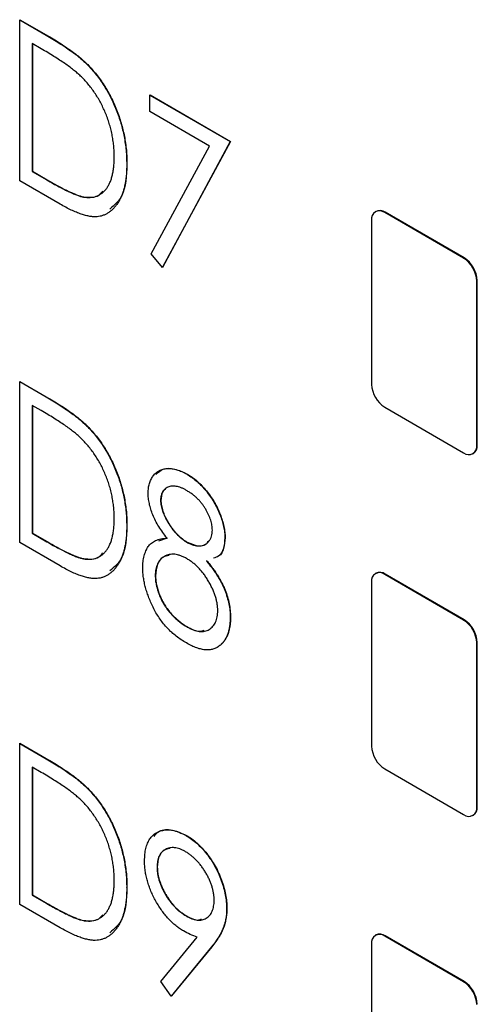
# Model space of a CAD drawing. Header units: millimetres. Extents: x 0 to 420, y 0 to 297.
# Tile 58 of 106: x 316.11 to 319.19, y 215.18 to 221.79. Entities that reach past the tile are written whole.
import ezdxf

# ---------------------------------------------------------------- set-up
doc = ezdxf.new("R2010")
doc.units = ezdxf.units.MM

msp = doc.modelspace()

# ---------------------------------------------------------------- linework, layer by layer
at = {"color": 7, "linetype": 'Continuous', "lineweight": 25}
for p, q in [((316.1128, 221.7865), (316.1145, 221.7875)), ((316.1128, 220.7063), (316.1128, 221.7865)), ((316.1128, 221.7865), (316.2898, 221.6842)), ((316.1145, 221.7875), (316.2916, 221.6853)), ((316.2898, 221.6842), (316.2916, 221.6853)), ((316.2572, 221.5923), (316.1967, 221.6272)), ((316.1967, 221.6272), (316.1967, 220.7686)), ((316.1985, 221.6262), (316.1985, 220.7696)), ((316.5681, 221.4847), (316.5699, 221.4857)), ((316.9882, 221.2811), (316.99, 221.2821)), ((316.9882, 221.2811), (317.5279, 220.9695)), ((316.9882, 221.1703), (316.9882, 221.2811)), ((316.99, 221.2821), (317.5297, 220.9705)), ((317.3881, 220.9394), (316.9882, 221.1703)), ((316.9976, 220.2151), (317.3881, 220.9394)), ((317.5279, 220.9695), (317.0722, 220.1247)), ((317.5297, 220.9705), (317.0739, 220.1257)), ((317.5279, 220.9695), (317.5297, 220.9705)), ((316.8323, 220.8173), (316.8341, 220.8184)), ((316.1967, 220.7686), (316.1985, 220.7696)), ((316.1967, 220.7686), (316.2955, 220.7116)), ((316.1985, 220.7696), (316.2972, 220.7126)), ((316.3845, 220.5494), (316.1128, 220.7063)), ((316.2955, 220.7116), (316.2972, 220.7126)), ((316.5415, 220.597), (316.5433, 220.598)), ((318.5073, 220.5004), (318.5038, 220.4984)), ((318.5663, 220.4922), (318.5698, 220.4942)), ((319.0966, 220.186), (318.5663, 220.4922)), ((319.1002, 220.1881), (318.5698, 220.4942)), ((318.4779, 220.4412), (318.4779, 219.3388)), ((317.0722, 220.1247), (316.9976, 220.2151)), ((319.0966, 220.186), (319.1002, 220.1881)), ((317.0722, 220.1247), (317.0739, 220.1257)), ((319.185, 220.033), (319.1886, 220.035)), ((319.185, 218.9306), (319.185, 220.033)), ((319.1886, 218.9327), (319.1886, 220.035)), ((316.1128, 219.3573), (316.1145, 219.3583)), ((316.1128, 218.277), (316.1128, 219.3573)), ((316.1128, 219.3573), (316.2898, 219.255)), ((316.1145, 219.3583), (316.2916, 219.2561)), ((316.2898, 219.255), (316.2916, 219.2561)), ((316.2572, 219.1631), (316.1967, 219.198)), ((316.1967, 219.198), (316.1967, 218.3394)), ((316.1985, 219.197), (316.1985, 218.3404)), ((318.5663, 219.1857), (319.0966, 218.8796)), ((316.5681, 219.0554), (316.5699, 219.0565)), ((319.185, 218.9306), (319.1886, 218.9327)), ((319.1591, 218.8734), (319.1627, 218.8754)), ((317.2382, 218.7352), (317.24, 218.7363)), ((317.0602, 218.5593), (317.062, 218.5603)), ((316.8323, 218.3881), (316.8341, 218.3891)), ((316.1967, 218.3394), (316.1985, 218.3404)), ((316.1967, 218.3394), (316.2955, 218.2824)), ((316.1985, 218.3404), (316.2972, 218.2834)), ((317.0481, 218.2881), (317.1056, 218.3077)), ((317.4919, 218.3086), (317.4937, 218.3096)), ((316.3845, 218.1202), (316.1128, 218.277)), ((316.2955, 218.2824), (316.2972, 218.2834)), ((317.2369, 218.279), (317.2387, 218.28)), ((316.5415, 218.1678), (316.5433, 218.1688)), ((317.0242, 218.0534), (317.026, 218.0544)), ((318.5073, 218.0712), (318.5038, 218.0692)), ((318.5663, 218.063), (318.5698, 218.065)), ((319.0966, 217.7568), (318.5663, 218.063)), ((319.1002, 217.7589), (318.5698, 218.065)), ((318.4779, 218.012), (318.4779, 216.9096)), ((317.5279, 217.7747), (317.5297, 217.7757)), ((317.2337, 217.713), (317.2355, 217.714)), ((319.0966, 217.7568), (319.1002, 217.7589)), ((317.4625, 217.5887), (317.4643, 217.5898)), ((319.185, 217.6037), (319.1886, 217.6058)), ((319.185, 216.5014), (319.185, 217.6037)), ((319.1886, 216.5035), (319.1886, 217.6058)), ((316.1128, 216.9281), (316.1145, 216.9291)), ((316.1128, 215.8478), (316.1128, 216.9281)), ((316.1128, 216.9281), (316.2898, 216.8258)), ((316.1145, 216.9291), (316.2916, 216.8268)), ((316.2898, 216.8258), (316.2916, 216.8268)), ((316.2572, 216.7339), (316.1967, 216.7688)), ((316.1967, 216.7688), (316.1967, 215.9102)), ((316.1985, 216.7678), (316.1985, 215.9112)), ((318.5663, 216.7565), (319.0966, 216.4504)), ((316.5681, 216.6262), (316.5699, 216.6273)), ((319.1591, 216.4442), (319.1627, 216.4462)), ((319.185, 216.5014), (319.1886, 216.5035)), ((317.2316, 216.3098), (317.2334, 216.3108)), ((317.0362, 216.0972), (317.038, 216.0982)), ((316.8323, 215.9589), (316.8341, 215.9599)), ((316.3845, 215.691), (316.1128, 215.8478)), ((316.1967, 215.9102), (316.1985, 215.9112)), ((316.1967, 215.9102), (316.2955, 215.8532)), ((316.1985, 215.9112), (316.2972, 215.8542)), ((316.2955, 215.8532), (316.2972, 215.8542)), ((317.5039, 215.8207), (317.5057, 215.8217)), ((316.5415, 215.7386), (316.5433, 215.7396)), ((317.2318, 215.7696), (317.2336, 215.7706)), ((317.0617, 215.3288), (317.3059, 215.6269)), ((318.4779, 215.5827), (318.4779, 214.4804)), ((318.5073, 215.642), (318.5038, 215.64)), ((318.5663, 215.6338), (318.5698, 215.6358)), ((319.0966, 215.3276), (318.5663, 215.6338)), ((319.1002, 215.3297), (318.5698, 215.6358)), ((317.4025, 215.562), (317.1321, 215.2317)), ((317.4043, 215.563), (317.1339, 215.2327)), ((317.4025, 215.562), (317.4043, 215.563)), ((317.1321, 215.2317), (317.0617, 215.3288)), ((319.0966, 215.3276), (319.1002, 215.3297)), ((317.1321, 215.2317), (317.1339, 215.2327))]:
    msp.add_line(p, q, dxfattribs=at)
for centre, radius, start, end in [((318.5318, 220.4499), 0.0546, 50.79671, 189.21404), ((318.5332, 220.4431), 0.0629, 54.38242, 114.30712), ((318.9931, 220.0242), 0.1921, 2.60548, 57.39452), ((318.9967, 220.0263), 0.1921, 2.60548, 57.39452), ((318.6698, 219.3476), 0.1921, 182.60548, 237.39452), ((319.1311, 218.9219), 0.0546, 230.79671, 9.21404), ((319.1273, 218.9259), 0.0616, 305.01333, 6.29885), ((318.5318, 218.0207), 0.0546, 50.79671, 189.21404), ((318.5332, 218.0139), 0.0629, 54.38242, 114.30712), ((318.9931, 217.595), 0.1921, 2.60548, 57.39452), ((318.9967, 217.5971), 0.1921, 2.60548, 57.39452), ((318.6698, 216.9184), 0.1921, 182.60548, 237.39452), ((319.1311, 216.4927), 0.0546, 230.79671, 9.21404), ((319.1273, 216.4967), 0.0616, 305.01333, 6.29885), ((318.5318, 215.5915), 0.0546, 50.79671, 189.21404), ((318.5332, 215.5847), 0.0629, 54.38242, 114.30712), ((318.9931, 215.1658), 0.1921, 2.60548, 57.39452), ((318.9967, 215.1678), 0.1921, 2.60548, 57.39452)]:
    msp.add_arc(centre, radius, start, end, dxfattribs=at)
for points, knots in [([(316.2898, 221.6842), (316.3053, 221.6752), (316.335, 221.6578), (316.378, 221.6313), (316.4178, 221.6054), (316.4542, 221.58), (316.4875, 221.5555), (316.5174, 221.5316), (316.544, 221.5084), (316.5604, 221.4923), (316.5681, 221.4847)], [0, 0, 0, 0, 0.164344, 0.316794, 0.458147, 0.588563, 0.707492, 0.815269, 0.912897, 1, 1, 1, 1]), ([(316.2916, 221.6853), (316.307, 221.6762), (316.3368, 221.6588), (316.3798, 221.6323), (316.4195, 221.6064), (316.456, 221.581), (316.4892, 221.5566), (316.5192, 221.5326), (316.5458, 221.5094), (316.5622, 221.4933), (316.5699, 221.4857)], [0, 0, 0, 0, 0.164344, 0.316794, 0.458147, 0.588563, 0.707492, 0.815269, 0.912897, 1, 1, 1, 1]), ([(316.5216, 221.4093), (316.5144, 221.416), (316.4991, 221.4302), (316.474, 221.4504), (316.4458, 221.4719), (316.4144, 221.4943), (316.3797, 221.5175), (316.3418, 221.5417), (316.3006, 221.5671), (316.272, 221.5837), (316.2572, 221.5923)], [0, 0, 0, 0, 0.084774, 0.180312, 0.28709, 0.406015, 0.536482, 0.678682, 0.833402, 1, 1, 1, 1]), ([(316.5681, 221.4847), (316.5782, 221.474), (316.5983, 221.453), (316.6269, 221.4188), (316.6537, 221.383), (316.6793, 221.3459), (316.7024, 221.3069), (316.7244, 221.2667), (316.7443, 221.2248), (316.7627, 221.1815), (316.7791, 221.1373), (316.7935, 221.0925), (316.8054, 221.0475), (316.8155, 221.0019), (316.8227, 220.9562), (316.8285, 220.9099), (316.8316, 220.8634), (316.8321, 220.8328), (316.8323, 220.8173)], [0, 0, 0, 0, 0.059398, 0.117804, 0.175649, 0.233437, 0.291249, 0.349576, 0.409329, 0.470372, 0.532591, 0.595119, 0.658625, 0.723231, 0.789405, 0.857649, 0.927742, 1, 1, 1, 1]), ([(316.5699, 221.4857), (316.58, 221.475), (316.6001, 221.454), (316.6287, 221.4198), (316.6555, 221.384), (316.681, 221.347), (316.7041, 221.3079), (316.7262, 221.2677), (316.7461, 221.2258), (316.7645, 221.1825), (316.7809, 221.1383), (316.7952, 221.0935), (316.8071, 221.0485), (316.8172, 221.003), (316.8245, 220.9572), (316.8303, 220.9109), (316.8334, 220.8644), (316.8339, 220.8339), (316.8341, 220.8184)], [0, 0, 0, 0, 0.059398, 0.117804, 0.175649, 0.233437, 0.291249, 0.349576, 0.409329, 0.470372, 0.532591, 0.595119, 0.658625, 0.723231, 0.789405, 0.857649, 0.927742, 1, 1, 1, 1]), ([(316.7484, 220.866), (316.7482, 220.8787), (316.7479, 220.9037), (316.745, 220.9418), (316.7403, 220.9795), (316.7338, 221.0169), (316.7254, 221.054), (316.715, 221.0909), (316.7028, 221.1274), (316.6888, 221.1634), (316.6731, 221.1986), (316.656, 221.2327), (316.6371, 221.2654), (316.6171, 221.2971), (316.5954, 221.3271), (316.5723, 221.3561), (316.5476, 221.3837), (316.5304, 221.4007), (316.5216, 221.4093)], [0, 0, 0, 0, 0.072235, 0.141829, 0.209054, 0.274618, 0.338839, 0.40167, 0.463864, 0.525432, 0.586208, 0.645431, 0.704074, 0.762298, 0.820336, 0.879142, 0.938766, 1, 1, 1, 1]), ([(316.8323, 220.8173), (316.8321, 220.8041), (316.8317, 220.7781), (316.8294, 220.7405), (316.8247, 220.7058), (316.8189, 220.6727), (316.8108, 220.6422), (316.8017, 220.6134), (316.7901, 220.5875), (316.7772, 220.5635), (316.7629, 220.5421), (316.7474, 220.5232), (316.7311, 220.5067), (316.7134, 220.4931), (316.695, 220.4818), (316.6752, 220.4736), (316.6545, 220.4677), (316.6328, 220.4642), (316.6093, 220.4637), (316.5837, 220.4667), (316.5559, 220.4729), (316.5259, 220.4819), (316.4937, 220.4941), (316.4592, 220.5095), (316.4226, 220.5278), (316.3974, 220.5421), (316.3845, 220.5494)], [0, 0, 0, 0, 0.047591, 0.093744, 0.138658, 0.182637, 0.225674, 0.268046, 0.309925, 0.35122, 0.391858, 0.430949, 0.469216, 0.506063, 0.542432, 0.578163, 0.613445, 0.648473, 0.684358, 0.722083, 0.761938, 0.803977, 0.848876, 0.896245, 0.946758, 1, 1, 1, 1]), ([(316.5415, 220.597), (316.5493, 220.596), (316.5649, 220.5939), (316.5873, 220.5934), (316.6081, 220.5964), (316.628, 220.6012), (316.6462, 220.6096), (316.6632, 220.6203), (316.6791, 220.6335), (316.6935, 220.6497), (316.7064, 220.6684), (316.7176, 220.6894), (316.7273, 220.7127), (316.7348, 220.7389), (316.7411, 220.767), (316.7454, 220.7977), (316.7478, 220.8309), (316.7482, 220.8542), (316.7484, 220.866)], [0, 0, 0, 0, 0.059658, 0.118319, 0.176002, 0.23344, 0.290884, 0.349178, 0.408074, 0.468667, 0.53039, 0.592632, 0.655752, 0.720395, 0.787156, 0.855716, 0.926408, 1, 1, 1, 1]), ([(316.8341, 220.8184), (316.8304, 220.7399), (316.8242, 220.6057), (316.7501, 220.5421), (316.7194, 220.5157)], [0, 0, 0, 0, 0.58491, 1, 1, 1, 1]), ([(316.2955, 220.7116), (316.3097, 220.7034), (316.337, 220.6878), (316.3763, 220.6664), (316.4122, 220.6478), (316.4447, 220.632), (316.4737, 220.6192), (316.4994, 220.6087), (316.5217, 220.6013), (316.5352, 220.5984), (316.5415, 220.597)], [0, 0, 0, 0, 0.172244, 0.3301934, 0.475432, 0.6065481, 0.7244263, 0.8291286, 0.9204072, 1, 1, 1, 1]), ([(316.2972, 220.7126), (316.3115, 220.7044), (316.3388, 220.6888), (316.3781, 220.6674), (316.4139, 220.6488), (316.4464, 220.633), (316.4755, 220.6202), (316.5012, 220.6097), (316.5235, 220.6023), (316.537, 220.5994), (316.5433, 220.598)], [0, 0, 0, 0, 0.172244, 0.3301934, 0.475432, 0.6065481, 0.7244263, 0.8291286, 0.9204072, 1, 1, 1, 1]), ([(316.5433, 220.598), (316.5808, 220.5947), (316.6331, 220.59), (316.663, 220.6265), (316.6715, 220.6368)], [0, 0, 0, 0, 0.717321, 1, 1, 1, 1]), ([(316.2898, 219.255), (316.3053, 219.246), (316.335, 219.2286), (316.378, 219.2021), (316.4178, 219.1762), (316.4542, 219.1508), (316.4875, 219.1263), (316.5174, 219.1024), (316.544, 219.0792), (316.5604, 219.0631), (316.5681, 219.0554)], [0, 0, 0, 0, 0.164344, 0.316794, 0.458147, 0.588563, 0.707492, 0.815269, 0.912897, 1, 1, 1, 1]), ([(316.2916, 219.2561), (316.307, 219.247), (316.3368, 219.2296), (316.3798, 219.2031), (316.4195, 219.1772), (316.456, 219.1518), (316.4892, 219.1273), (316.5192, 219.1034), (316.5458, 219.0802), (316.5622, 219.0641), (316.5699, 219.0565)], [0, 0, 0, 0, 0.164344, 0.316794, 0.458147, 0.588563, 0.707492, 0.815269, 0.912897, 1, 1, 1, 1]), ([(316.5216, 218.9801), (316.5144, 218.9868), (316.4991, 219.001), (316.474, 219.0212), (316.4458, 219.0427), (316.4144, 219.0651), (316.3797, 219.0883), (316.3418, 219.1125), (316.3006, 219.1379), (316.272, 219.1545), (316.2572, 219.1631)], [0, 0, 0, 0, 0.084774, 0.180312, 0.28709, 0.406015, 0.536482, 0.678682, 0.833402, 1, 1, 1, 1]), ([(316.5681, 219.0554), (316.5782, 219.0448), (316.5983, 219.0237), (316.6269, 218.9896), (316.6537, 218.9538), (316.6793, 218.9167), (316.7024, 218.8777), (316.7244, 218.8375), (316.7443, 218.7956), (316.7627, 218.7523), (316.7791, 218.7081), (316.7935, 218.6633), (316.8054, 218.6183), (316.8155, 218.5727), (316.8227, 218.527), (316.8285, 218.4807), (316.8316, 218.4342), (316.8321, 218.4036), (316.8323, 218.3881)], [0, 0, 0, 0, 0.059398, 0.117804, 0.175649, 0.233437, 0.291249, 0.349576, 0.409329, 0.470372, 0.532591, 0.595119, 0.658625, 0.723231, 0.789405, 0.857649, 0.927742, 1, 1, 1, 1]), ([(316.5699, 219.0565), (316.58, 219.0458), (316.6001, 219.0248), (316.6287, 218.9906), (316.6555, 218.9548), (316.681, 218.9178), (316.7041, 218.8787), (316.7262, 218.8385), (316.7461, 218.7966), (316.7645, 218.7533), (316.7809, 218.7091), (316.7952, 218.6643), (316.8071, 218.6193), (316.8172, 218.5737), (316.8245, 218.528), (316.8303, 218.4817), (316.8334, 218.4352), (316.8339, 218.4046), (316.8341, 218.3891)], [0, 0, 0, 0, 0.059398, 0.117804, 0.175649, 0.233437, 0.291249, 0.349576, 0.409329, 0.470372, 0.532591, 0.595119, 0.658625, 0.723231, 0.789405, 0.857649, 0.927742, 1, 1, 1, 1]), ([(316.7484, 218.4368), (316.7482, 218.4495), (316.7479, 218.4745), (316.745, 218.5126), (316.7403, 218.5503), (316.7338, 218.5877), (316.7254, 218.6248), (316.715, 218.6617), (316.7028, 218.6982), (316.6888, 218.7342), (316.6731, 218.7694), (316.656, 218.8035), (316.6371, 218.8362), (316.6171, 218.8679), (316.5954, 218.8979), (316.5723, 218.9269), (316.5476, 218.9544), (316.5304, 218.9715), (316.5216, 218.9801)], [0, 0, 0, 0, 0.072235, 0.141829, 0.209054, 0.274618, 0.338839, 0.40167, 0.463864, 0.525432, 0.586208, 0.645431, 0.704074, 0.762298, 0.820336, 0.879142, 0.938766, 1, 1, 1, 1]), ([(316.9762, 218.6093), (316.9767, 218.6205), (316.9776, 218.6431), (316.9843, 218.6737), (316.9953, 218.7011), (317.0103, 218.7255), (317.0289, 218.746), (317.0515, 218.7608), (317.0773, 218.7705), (317.1061, 218.7744), (317.137, 218.7733), (317.1697, 218.766), (317.2035, 218.754), (317.2266, 218.7415), (317.2382, 218.7352)], [0, 0, 0, 0, 0.075898, 0.152361, 0.231582, 0.313764, 0.397876, 0.481065, 0.564927, 0.651306, 0.738407, 0.824672, 0.911311, 1, 1, 1, 1]), ([(317.0285, 218.7331), (317.0436, 218.7478), (317.076, 218.7795), (317.1539, 218.7768), (317.2113, 218.7498), (317.24, 218.7363)], [0, 0, 0, 0, 0.302558, 0.651188, 1, 1, 1, 1]), ([(317.2382, 218.7352), (317.2495, 218.7283), (317.2719, 218.7144), (317.3049, 218.688), (317.3365, 218.6576), (317.3665, 218.6236), (317.3944, 218.5869), (317.4193, 218.5479), (317.4409, 218.5074), (317.4591, 218.4659), (317.4737, 218.4244), (317.4843, 218.384), (317.4908, 218.345), (317.4915, 218.3207), (317.4919, 218.3086)], [0, 0, 0, 0, 0.087232, 0.172427, 0.257616, 0.343034, 0.4283, 0.511889, 0.594344, 0.678136, 0.76075, 0.84139, 0.92045, 1, 1, 1, 1]), ([(317.24, 218.7363), (317.2513, 218.7293), (317.2737, 218.7155), (317.3067, 218.689), (317.3383, 218.6586), (317.3683, 218.6246), (317.3962, 218.5879), (317.421, 218.5489), (317.4426, 218.5084), (317.4608, 218.4669), (317.4755, 218.4254), (317.4861, 218.385), (317.4925, 218.346), (317.4933, 218.3217), (317.4937, 218.3096)], [0, 0, 0, 0, 0.087232, 0.172427, 0.257616, 0.343034, 0.4283, 0.511889, 0.594344, 0.678136, 0.76075, 0.84139, 0.92045, 1, 1, 1, 1]), ([(317.2337, 218.6271), (317.2276, 218.6304), (317.2156, 218.6369), (317.198, 218.645), (317.1812, 218.6507), (317.1651, 218.6547), (317.1501, 218.656), (317.1356, 218.6562), (317.122, 218.6536), (317.1094, 218.6493), (317.0979, 218.6434), (317.0878, 218.6359), (317.0793, 218.6269), (317.0723, 218.6163), (317.0669, 218.6043), (317.0629, 218.5909), (317.0606, 218.5758), (317.0603, 218.5649), (317.0602, 218.5593)], [0, 0, 0, 0, 0.0729957, 0.1426084, 0.210916, 0.2768553, 0.3412606, 0.4054979, 0.4694891, 0.5341133, 0.5978095, 0.6579498, 0.7161764, 0.7731382, 0.8295284, 0.885346, 0.9418735, 1, 1, 1, 1]), ([(317.0921, 218.6338), (317.0852, 218.6286), (317.0661, 218.614), (317.0636, 218.5812), (317.062, 218.5603)], [0, 0, 0, 0, 0.361719, 1, 1, 1, 1]), ([(317.408, 218.3607), (317.4078, 218.3659), (317.4075, 218.3763), (317.4054, 218.3925), (317.402, 218.4092), (317.3971, 218.4265), (317.3907, 218.4443), (317.3829, 218.4625), (317.3739, 218.4812), (317.3635, 218.5003), (317.3517, 218.5192), (317.3387, 218.5375), (317.3242, 218.5548), (317.3085, 218.5713), (317.2916, 218.5866), (317.2734, 218.6013), (317.254, 218.6148), (317.2406, 218.6229), (317.2337, 218.6271)], [0, 0, 0, 0, 0.052892, 0.104861, 0.156461, 0.209915, 0.264475, 0.320383, 0.378702, 0.440292, 0.502986, 0.565931, 0.631168, 0.69788, 0.767558, 0.840346, 0.91813, 1, 1, 1, 1]), ([(317.1038, 218.3067), (317.0938, 218.3194), (317.0741, 218.3441), (317.048, 218.3833), (317.0257, 218.4226), (317.0076, 218.4619), (316.9937, 218.5006), (316.9837, 218.5383), (316.9774, 218.5749), (316.9766, 218.5978), (316.9762, 218.6093)], [0, 0, 0, 0, 0.141592, 0.276063, 0.403302, 0.527299, 0.647677, 0.765094, 0.881778, 1, 1, 1, 1]), ([(317.0602, 218.5593), (317.0603, 218.5536), (317.0605, 218.5423), (317.0634, 218.5242), (317.0674, 218.5058), (317.0733, 218.4867), (317.081, 218.4672), (317.0898, 218.4469), (317.101, 218.4263), (317.1131, 218.4054), (317.1264, 218.3848), (317.1405, 218.3654), (317.1553, 218.3475), (317.1705, 218.3309), (317.1863, 218.3156), (317.2027, 218.3019), (317.2196, 218.2895), (317.2311, 218.2825), (317.2369, 218.279)], [0, 0, 0, 0, 0.056616, 0.111922, 0.167884, 0.224708, 0.283151, 0.34408, 0.407772, 0.474921, 0.54286, 0.609016, 0.67358, 0.738498, 0.801995, 0.866705, 0.932523, 1, 1, 1, 1]), ([(317.062, 218.5603), (317.0621, 218.5546), (317.0623, 218.5434), (317.0652, 218.5252), (317.0692, 218.5068), (317.0751, 218.4878), (317.0827, 218.4682), (317.0916, 218.4479), (317.1027, 218.4274), (317.1149, 218.4064), (317.1282, 218.3859), (317.1422, 218.3664), (317.1571, 218.3485), (317.1723, 218.332), (317.1881, 218.3166), (317.2044, 218.3029), (317.2214, 218.2905), (317.2328, 218.2835), (317.2387, 218.28)], [0, 0, 0, 0, 0.056616, 0.111922, 0.167884, 0.224708, 0.283151, 0.34408, 0.407772, 0.474921, 0.54286, 0.609016, 0.67358, 0.738498, 0.801995, 0.866705, 0.932523, 1, 1, 1, 1]), ([(316.5415, 218.1678), (316.5493, 218.1668), (316.5649, 218.1647), (316.5873, 218.1642), (316.6081, 218.1672), (316.628, 218.172), (316.6462, 218.1804), (316.6632, 218.1911), (316.6791, 218.2043), (316.6935, 218.2205), (316.7064, 218.2391), (316.7176, 218.2602), (316.7273, 218.2835), (316.7348, 218.3096), (316.7411, 218.3378), (316.7454, 218.3685), (316.7478, 218.4017), (316.7482, 218.4249), (316.7484, 218.4368)], [0, 0, 0, 0, 0.059658, 0.118319, 0.176002, 0.23344, 0.290884, 0.349178, 0.408074, 0.468667, 0.53039, 0.592632, 0.655752, 0.720395, 0.787156, 0.855716, 0.926408, 1, 1, 1, 1]), ([(316.8323, 218.3881), (316.8321, 218.3749), (316.8317, 218.3489), (316.8294, 218.3113), (316.8247, 218.2766), (316.8189, 218.2435), (316.8108, 218.213), (316.8017, 218.1842), (316.7901, 218.1583), (316.7772, 218.1343), (316.7629, 218.1129), (316.7474, 218.094), (316.7311, 218.0775), (316.7134, 218.0639), (316.695, 218.0526), (316.6752, 218.0443), (316.6545, 218.0385), (316.6328, 218.035), (316.6093, 218.0345), (316.5837, 218.0374), (316.5559, 218.0437), (316.5259, 218.0527), (316.4937, 218.0648), (316.4592, 218.0803), (316.4226, 218.0986), (316.3974, 218.1129), (316.3845, 218.1202)], [0, 0, 0, 0, 0.047591, 0.093744, 0.138658, 0.182637, 0.225674, 0.268046, 0.309925, 0.35122, 0.391858, 0.430949, 0.469216, 0.506063, 0.542432, 0.578163, 0.613445, 0.648473, 0.684358, 0.722083, 0.761938, 0.803977, 0.848876, 0.896245, 0.946758, 1, 1, 1, 1]), ([(316.8341, 218.3891), (316.8304, 218.3107), (316.8242, 218.1765), (316.7501, 218.1129), (316.7194, 218.0865)], [0, 0, 0, 0, 0.58491, 1, 1, 1, 1]), ([(317.2369, 218.279), (317.2443, 218.275), (317.2592, 218.2669), (317.281, 218.2593), (317.3022, 218.2549), (317.3226, 218.254), (317.3416, 218.2564), (317.3586, 218.2628), (317.3734, 218.2726), (317.3856, 218.286), (317.3954, 218.302), (317.4028, 218.3196), (317.407, 218.3392), (317.4077, 218.3536), (317.408, 218.3607)], [0, 0, 0, 0, 0.087185, 0.173538, 0.259581, 0.347289, 0.434973, 0.520191, 0.604029, 0.688633, 0.772056, 0.850297, 0.925899, 1, 1, 1, 1]), ([(316.9403, 218.1051), (316.9407, 218.1198), (316.9415, 218.1487), (316.9484, 218.1876), (316.96, 218.2212), (316.973, 218.2456), (316.9862, 218.2622), (316.9979, 218.2731), (317.0115, 218.2822), (317.0266, 218.2904), (317.0434, 218.2967), (317.0619, 218.3017), (317.0821, 218.3052), (317.0965, 218.3062), (317.1038, 218.3067)], [0, 0, 0, 0, 0.120756, 0.236813, 0.35026, 0.46331, 0.521154, 0.58056, 0.64281, 0.707476, 0.775704, 0.846526, 0.921479, 1, 1, 1, 1]), ([(317.4919, 218.3086), (317.49, 218.2835), (317.486, 218.2336), (317.4582, 218.1843), (317.4278, 218.1761), (317.4158, 218.173)], [0, 0, 0, 0, 0.377916, 0.755613, 1, 1, 1, 1]), ([(317.4937, 218.3096), (317.4915, 218.2849), (317.4871, 218.2357), (317.467, 218.1922), (317.447, 218.1853), (317.4448, 218.1845)], [0, 0, 0, 0, 0.470293, 0.940313, 1, 1, 1, 1]), ([(316.2955, 218.2824), (316.3097, 218.2742), (316.337, 218.2586), (316.3763, 218.2372), (316.4122, 218.2186), (316.4447, 218.2028), (316.4737, 218.19), (316.4994, 218.1795), (316.5217, 218.1721), (316.5352, 218.1692), (316.5415, 218.1678)], [0, 0, 0, 0, 0.172244, 0.3301934, 0.475432, 0.6065481, 0.7244263, 0.8291286, 0.9204072, 1, 1, 1, 1]), ([(316.2972, 218.2834), (316.3115, 218.2752), (316.3388, 218.2596), (316.3781, 218.2382), (316.4139, 218.2196), (316.4464, 218.2038), (316.4755, 218.191), (316.5012, 218.1805), (316.5235, 218.1731), (316.537, 218.1702), (316.5433, 218.1688)], [0, 0, 0, 0, 0.172244, 0.3301934, 0.475432, 0.6065481, 0.7244263, 0.8291286, 0.9204072, 1, 1, 1, 1]), ([(317.2387, 218.28), (317.2623, 218.2697), (317.3097, 218.2492), (317.3619, 218.2573), (317.3791, 218.2817), (317.3844, 218.2892)], [0, 0, 0, 0, 0.409805, 0.819412, 1, 1, 1, 1]), ([(316.5433, 218.1688), (316.5808, 218.1655), (316.6331, 218.1608), (316.663, 218.1973), (316.6715, 218.2076)], [0, 0, 0, 0, 0.7173208, 1, 1, 1, 1]), ([(317.2386, 218.1672), (317.2311, 218.1714), (317.2165, 218.1795), (317.1951, 218.1881), (317.1744, 218.1947), (317.1547, 218.1984), (317.1361, 218.1988), (317.1182, 218.1968), (317.1014, 218.1918), (317.0856, 218.1844), (317.0714, 218.1746), (317.0586, 218.1631), (317.0482, 218.1493), (317.0392, 218.1341), (317.0325, 218.1167), (317.0279, 218.0973), (317.0247, 218.0764), (317.0244, 218.0611), (317.0242, 218.0534)], [0, 0, 0, 0, 0.067596, 0.132929, 0.196397, 0.259393, 0.321589, 0.384465, 0.447689, 0.51278, 0.577452, 0.639772, 0.700413, 0.760058, 0.819311, 0.878362, 0.938641, 1, 1, 1, 1]), ([(317.1181, 218.19), (317.1037, 218.1874), (317.069, 218.1811), (317.0336, 218.1335), (317.0285, 218.0808), (317.026, 218.0544)], [0, 0, 0, 0, 0.262446, 0.631309, 1, 1, 1, 1]), ([(317.444, 217.8212), (317.4438, 217.8287), (317.4434, 217.8434), (317.4405, 217.8666), (317.4358, 217.8901), (317.4292, 217.9141), (317.4208, 217.9387), (317.4101, 217.9636), (317.3979, 217.9889), (317.384, 218.0143), (317.3688, 218.0393), (317.3525, 218.0627), (317.3355, 218.0846), (317.3176, 218.1046), (317.299, 218.123), (317.2795, 218.1397), (317.2593, 218.1547), (317.2455, 218.163), (317.2386, 218.1672)], [0, 0, 0, 0, 0.060715, 0.119658, 0.178637, 0.237715, 0.297539, 0.359052, 0.422199, 0.48783, 0.553898, 0.618464, 0.681173, 0.74367, 0.806099, 0.869114, 0.93394, 1, 1, 1, 1]), ([(317.233, 217.6027), (317.2213, 217.6097), (317.1987, 217.6235), (317.1658, 217.6472), (317.135, 217.6733), (317.1063, 217.7009), (317.0799, 217.731), (317.0558, 217.7631), (317.0336, 217.7969), (317.0142, 217.8327), (316.9969, 217.8689), (316.9818, 217.9047), (316.969, 217.9399), (316.9584, 217.9744), (316.9504, 218.0082), (316.9446, 218.0413), (316.9408, 218.0739), (316.9405, 218.0947), (316.9403, 218.1051)], [0, 0, 0, 0, 0.075685, 0.147388, 0.21543, 0.280739, 0.344012, 0.406031, 0.467816, 0.530525, 0.592889, 0.653222, 0.712146, 0.770064, 0.827275, 0.884378, 0.941815, 1, 1, 1, 1]), ([(317.3677, 218.1544), (317.3748, 218.1456), (317.3886, 218.1286), (317.4084, 218.1029), (317.4261, 218.0772), (317.4428, 218.0525), (317.4575, 218.0278), (317.4705, 218.0037), (317.4822, 217.98), (317.495, 217.9492), (317.5082, 217.9108), (317.5198, 217.8648), (317.5267, 217.8189), (317.5275, 217.7896), (317.5279, 217.7747)], [0, 0, 0, 0, 0.078045, 0.152615, 0.223262, 0.290956, 0.355325, 0.417626, 0.476908, 0.534534, 0.647521, 0.761304, 0.878255, 1, 1, 1, 1]), ([(317.3695, 218.1554), (317.3765, 218.1467), (317.3904, 218.1296), (317.4102, 218.1039), (317.4279, 218.0782), (317.4446, 218.0535), (317.4592, 218.0288), (317.4723, 218.0047), (317.4839, 217.9811), (317.4968, 217.9502), (317.51, 217.9118), (317.5216, 217.8658), (317.5284, 217.8199), (317.5293, 217.7907), (317.5297, 217.7757)], [0, 0, 0, 0, 0.078045, 0.152615, 0.223262, 0.290956, 0.355325, 0.417626, 0.476908, 0.534534, 0.647521, 0.761304, 0.878255, 1, 1, 1, 1]), ([(317.0242, 218.0534), (317.0245, 218.0435), (317.0252, 218.0239), (317.0303, 217.9926), (317.0385, 217.9603), (317.05, 217.9273), (317.0642, 217.8944), (317.0818, 217.8628), (317.1015, 217.8323), (317.1241, 217.8038), (317.1487, 217.777), (317.1755, 217.7532), (317.204, 217.731), (317.2236, 217.7191), (317.2337, 217.713)], [0, 0, 0, 0, 0.079492, 0.157381, 0.236934, 0.317668, 0.399093, 0.479085, 0.559795, 0.642118, 0.726678, 0.813997, 0.904588, 1, 1, 1, 1]), ([(317.026, 218.0544), (317.0263, 218.0445), (317.027, 218.025), (317.0321, 217.9936), (317.0403, 217.9614), (317.0518, 217.9283), (317.066, 217.8955), (317.0836, 217.8638), (317.1033, 217.8333), (317.1258, 217.8048), (317.1505, 217.7781), (317.1773, 217.7542), (317.2057, 217.732), (317.2254, 217.7201), (317.2355, 217.714)], [0, 0, 0, 0, 0.079492, 0.157381, 0.236934, 0.317668, 0.399093, 0.479085, 0.559795, 0.642118, 0.726678, 0.813997, 0.904588, 1, 1, 1, 1]), ([(317.2337, 217.713), (317.2415, 217.7087), (317.2568, 217.7003), (317.2792, 217.6907), (317.3003, 217.6838), (317.3202, 217.68), (317.339, 217.6786), (317.3562, 217.6808), (317.3726, 217.6851), (317.3871, 217.693), (317.4004, 217.7028), (317.4121, 217.7144), (317.4219, 217.7279), (317.43, 217.7429), (317.4362, 217.7599), (317.4407, 217.7785), (317.4434, 217.799), (317.4438, 217.8138), (317.444, 217.8212)], [0, 0, 0, 0, 0.07246, 0.141932, 0.208401, 0.273058, 0.335808, 0.397893, 0.459985, 0.52308, 0.585468, 0.646407, 0.705612, 0.763909, 0.821613, 0.880053, 0.939113, 1, 1, 1, 1]), ([(317.5279, 217.7747), (317.5278, 217.7644), (317.5275, 217.744), (317.5241, 217.7156), (317.5192, 217.6889), (317.5119, 217.6646), (317.5028, 217.6421), (317.4914, 217.6222), (317.4782, 217.6039), (317.4678, 217.5938), (317.4625, 217.5887)], [0, 0, 0, 0, 0.129553, 0.256356, 0.381025, 0.503667, 0.6269, 0.749143, 0.873737, 1, 1, 1, 1]), ([(317.5297, 217.7757), (317.5295, 217.7654), (317.5293, 217.745), (317.5258, 217.7166), (317.5209, 217.69), (317.5137, 217.6656), (317.5046, 217.6432), (317.4931, 217.6232), (317.48, 217.6049), (317.4695, 217.5948), (317.4643, 217.5898)], [0, 0, 0, 0, 0.129553, 0.256356, 0.381025, 0.503667, 0.6269, 0.749143, 0.873737, 1, 1, 1, 1]), ([(317.2355, 217.714), (317.2669, 217.6969), (317.3109, 217.6729), (317.3439, 217.6852), (317.3533, 217.6887)], [0, 0, 0, 0, 0.714436, 1, 1, 1, 1]), ([(317.4625, 217.5887), (317.4556, 217.5833), (317.442, 217.5725), (317.4186, 217.5616), (317.3929, 217.556), (317.365, 217.5554), (317.3349, 217.5597), (317.3028, 217.5689), (317.2686, 217.5833), (317.245, 217.5961), (317.233, 217.6027)], [0, 0, 0, 0, 0.122641, 0.242661, 0.361411, 0.481244, 0.603312, 0.729266, 0.861221, 1, 1, 1, 1]), ([(316.2898, 216.8258), (316.3053, 216.8168), (316.335, 216.7994), (316.378, 216.7728), (316.4178, 216.7469), (316.4542, 216.7215), (316.4875, 216.6971), (316.5174, 216.6732), (316.544, 216.65), (316.5604, 216.6338), (316.5681, 216.6262)], [0, 0, 0, 0, 0.164344, 0.316794, 0.458147, 0.588563, 0.707492, 0.815269, 0.912897, 1, 1, 1, 1]), ([(316.2916, 216.8268), (316.307, 216.8178), (316.3368, 216.8004), (316.3798, 216.7739), (316.4195, 216.748), (316.456, 216.7226), (316.4892, 216.6981), (316.5192, 216.6742), (316.5458, 216.651), (316.5622, 216.6349), (316.5699, 216.6273)], [0, 0, 0, 0, 0.164344, 0.316794, 0.458147, 0.588563, 0.707492, 0.815269, 0.912897, 1, 1, 1, 1]), ([(316.5216, 216.5509), (316.5144, 216.5576), (316.4991, 216.5718), (316.474, 216.592), (316.4458, 216.6135), (316.4144, 216.6359), (316.3797, 216.6591), (316.3418, 216.6833), (316.3006, 216.7087), (316.272, 216.7253), (316.2572, 216.7339)], [0, 0, 0, 0, 0.084774, 0.180312, 0.28709, 0.406015, 0.536482, 0.678682, 0.833402, 1, 1, 1, 1]), ([(316.5681, 216.6262), (316.5782, 216.6156), (316.5983, 216.5945), (316.6269, 216.5603), (316.6537, 216.5246), (316.6793, 216.4875), (316.7024, 216.4485), (316.7244, 216.4083), (316.7443, 216.3663), (316.7627, 216.3231), (316.7791, 216.2789), (316.7935, 216.2341), (316.8054, 216.189), (316.8155, 216.1435), (316.8227, 216.0978), (316.8285, 216.0515), (316.8316, 216.005), (316.8321, 215.9744), (316.8323, 215.9589)], [0, 0, 0, 0, 0.059398, 0.117804, 0.175649, 0.233437, 0.291249, 0.349576, 0.409329, 0.470372, 0.532591, 0.595119, 0.658625, 0.723231, 0.789405, 0.857649, 0.927742, 1, 1, 1, 1]), ([(316.5699, 216.6273), (316.58, 216.6166), (316.6001, 216.5956), (316.6287, 216.5614), (316.6555, 216.5256), (316.681, 216.4885), (316.7041, 216.4495), (316.7262, 216.4093), (316.7461, 216.3674), (316.7645, 216.3241), (316.7809, 216.2799), (316.7952, 216.2351), (316.8071, 216.1901), (316.8172, 216.1445), (316.8245, 216.0988), (316.8303, 216.0525), (316.8334, 216.006), (316.8339, 215.9754), (316.8341, 215.9599)], [0, 0, 0, 0, 0.059398, 0.117804, 0.175649, 0.233437, 0.291249, 0.349576, 0.409329, 0.470372, 0.532591, 0.595119, 0.658625, 0.723231, 0.789405, 0.857649, 0.927742, 1, 1, 1, 1]), ([(316.7484, 216.0076), (316.7482, 216.0203), (316.7479, 216.0453), (316.745, 216.0834), (316.7403, 216.1211), (316.7338, 216.1585), (316.7254, 216.1956), (316.715, 216.2325), (316.7028, 216.269), (316.6888, 216.305), (316.6731, 216.3402), (316.656, 216.3743), (316.6371, 216.407), (316.6171, 216.4386), (316.5954, 216.4687), (316.5723, 216.4977), (316.5476, 216.5252), (316.5304, 216.5423), (316.5216, 216.5509)], [0, 0, 0, 0, 0.072235, 0.141829, 0.209054, 0.274618, 0.338839, 0.40167, 0.463864, 0.525432, 0.586208, 0.645431, 0.704074, 0.762298, 0.820336, 0.879142, 0.938766, 1, 1, 1, 1]), ([(316.9523, 216.1403), (316.9527, 216.1551), (316.9534, 216.1843), (316.9605, 216.2235), (316.9714, 216.2583), (316.9874, 216.2874), (317.0071, 216.3116), (317.031, 216.3298), (317.0588, 216.3417), (317.0898, 216.348), (317.1233, 216.3479), (317.1583, 216.3421), (317.1946, 216.3295), (317.2192, 216.3164), (317.2316, 216.3098)], [0, 0, 0, 0, 0.087997, 0.17259, 0.255416, 0.33777, 0.419853, 0.500918, 0.583128, 0.667302, 0.751896, 0.83432, 0.916592, 1, 1, 1, 1]), ([(317.0157, 216.3034), (317.027, 216.3169), (317.0564, 216.3517), (317.1363, 216.3544), (317.201, 216.3253), (317.2334, 216.3108)], [0, 0, 0, 0, 0.240027, 0.62016, 1, 1, 1, 1]), ([(317.2316, 216.3098), (317.2439, 216.3022), (317.268, 216.2872), (317.3034, 216.2585), (317.3373, 216.2251), (317.3695, 216.1876), (317.3992, 216.1463), (317.4262, 216.1026), (317.4491, 216.0561), (317.4686, 216.0081), (317.4844, 215.9595), (317.4956, 215.9117), (317.5027, 215.8649), (317.5035, 215.8356), (317.5039, 215.8207)], [0, 0, 0, 0, 0.08311, 0.164175, 0.244873, 0.327035, 0.409498, 0.491369, 0.573923, 0.659258, 0.744887, 0.829619, 0.913946, 1, 1, 1, 1]), ([(317.2334, 216.3108), (317.2456, 216.3032), (317.2697, 216.2882), (317.3052, 216.2596), (317.339, 216.2262), (317.3713, 216.1886), (317.401, 216.1473), (317.428, 216.1036), (317.4509, 216.0571), (317.4704, 216.0091), (317.4862, 215.9605), (317.4974, 215.9127), (317.5044, 215.866), (317.5053, 215.8366), (317.5057, 215.8217)], [0, 0, 0, 0, 0.08311, 0.164175, 0.244873, 0.327035, 0.409498, 0.491369, 0.573923, 0.659258, 0.744887, 0.829619, 0.913946, 1, 1, 1, 1]), ([(317.2277, 216.2013), (317.2212, 216.2048), (317.2084, 216.2117), (317.1896, 216.2199), (317.1715, 216.2253), (317.1541, 216.2283), (317.1374, 216.2291), (317.1216, 216.2273), (317.1063, 216.2233), (317.0921, 216.2169), (317.079, 216.2086), (317.0675, 216.1981), (317.0579, 216.1858), (317.0499, 216.1718), (317.0437, 216.1559), (317.0395, 216.1381), (317.0368, 216.1185), (317.0364, 216.1044), (317.0362, 216.0972)], [0, 0, 0, 0, 0.065749, 0.129427, 0.191764, 0.253273, 0.315151, 0.37688, 0.44016, 0.505029, 0.569352, 0.632379, 0.693358, 0.753228, 0.81376, 0.874256, 0.936143, 1, 1, 1, 1]), ([(317.1217, 216.2218), (317.108, 216.2194), (317.0759, 216.2139), (317.0444, 216.1696), (317.0401, 216.122), (317.038, 216.0982)], [0, 0, 0, 0, 0.272931, 0.636422, 1, 1, 1, 1]), ([(317.42, 215.8757), (317.4198, 215.8831), (317.4194, 215.8976), (317.4167, 215.9203), (317.4124, 215.9431), (317.4062, 215.9661), (317.3983, 215.9894), (317.3884, 216.0128), (317.377, 216.0365), (317.3639, 216.06), (317.3497, 216.0827), (317.3346, 216.1044), (317.3186, 216.1245), (317.3018, 216.1431), (317.2844, 216.16), (317.2662, 216.1757), (317.2472, 216.1893), (317.2343, 216.1973), (317.2277, 216.2013)], [0, 0, 0, 0, 0.063715, 0.125465, 0.185827, 0.246225, 0.305962, 0.36714, 0.430027, 0.494208, 0.558933, 0.621564, 0.683699, 0.745439, 0.807407, 0.869606, 0.933768, 1, 1, 1, 1]), ([(317.2146, 215.6688), (317.2056, 215.6742), (317.188, 215.685), (317.162, 215.7045), (317.137, 215.726), (317.1131, 215.7501), (317.0902, 215.7764), (317.0684, 215.8048), (317.0477, 215.8358), (317.0282, 215.8684), (317.0105, 215.9024), (316.9949, 215.9365), (316.9816, 215.9708), (316.971, 216.0049), (316.9624, 216.039), (316.9565, 216.0731), (316.9528, 216.1071), (316.9524, 216.1291), (316.9523, 216.1403)], [0, 0, 0, 0, 0.063088, 0.124533, 0.184917, 0.244589, 0.304103, 0.364497, 0.426297, 0.490191, 0.554237, 0.61709, 0.679069, 0.741215, 0.803503, 0.867214, 0.932529, 1, 1, 1, 1]), ([(317.0362, 216.0972), (317.0364, 216.0898), (317.0368, 216.0752), (317.0394, 216.0526), (317.0439, 216.0296), (317.0504, 216.0065), (317.0585, 215.9831), (317.0682, 215.9595), (317.08, 215.9358), (317.0933, 215.9121), (317.1079, 215.889), (317.1235, 215.8673), (317.1396, 215.8469), (317.1568, 215.8285), (317.1745, 215.8112), (317.1929, 215.7955), (317.2122, 215.7817), (317.2252, 215.7737), (317.2318, 215.7696)], [0, 0, 0, 0, 0.06315, 0.124352, 0.184331, 0.244411, 0.304455, 0.36509, 0.427313, 0.492238, 0.556859, 0.620451, 0.682573, 0.744649, 0.806658, 0.86952, 0.933732, 1, 1, 1, 1]), ([(317.038, 216.0982), (317.0382, 216.0908), (317.0385, 216.0762), (317.0412, 216.0536), (317.0457, 216.0307), (317.0521, 216.0075), (317.0602, 215.9841), (317.07, 215.9605), (317.0818, 215.9368), (317.0951, 215.9131), (317.1096, 215.89), (317.1252, 215.8683), (317.1414, 215.8479), (317.1586, 215.8295), (317.1763, 215.8122), (317.1947, 215.7966), (317.2139, 215.7827), (317.227, 215.7747), (317.2336, 215.7706)], [0, 0, 0, 0, 0.06315, 0.124352, 0.184331, 0.244411, 0.304455, 0.36509, 0.427313, 0.492238, 0.556859, 0.620451, 0.682573, 0.744649, 0.806658, 0.86952, 0.933732, 1, 1, 1, 1]), ([(316.5415, 215.7386), (316.5493, 215.7376), (316.5649, 215.7355), (316.5873, 215.735), (316.6081, 215.738), (316.628, 215.7428), (316.6462, 215.7512), (316.6632, 215.7618), (316.6791, 215.7751), (316.6935, 215.7913), (316.7064, 215.8099), (316.7176, 215.831), (316.7273, 215.8543), (316.7348, 215.8804), (316.7411, 215.9086), (316.7454, 215.9393), (316.7478, 215.9725), (316.7482, 215.9957), (316.7484, 216.0076)], [0, 0, 0, 0, 0.059658, 0.118319, 0.176002, 0.23344, 0.290884, 0.349178, 0.408074, 0.468667, 0.53039, 0.592632, 0.655752, 0.720395, 0.787156, 0.855716, 0.926408, 1, 1, 1, 1]), ([(316.8323, 215.9589), (316.8321, 215.9457), (316.8317, 215.9196), (316.8294, 215.8821), (316.8247, 215.8473), (316.8189, 215.8143), (316.8108, 215.7838), (316.8017, 215.755), (316.7901, 215.7291), (316.7772, 215.7051), (316.7629, 215.6837), (316.7474, 215.6648), (316.7311, 215.6483), (316.7134, 215.6347), (316.695, 215.6234), (316.6752, 215.6151), (316.6545, 215.6093), (316.6328, 215.6058), (316.6093, 215.6053), (316.5837, 215.6082), (316.5559, 215.6145), (316.5259, 215.6235), (316.4937, 215.6356), (316.4592, 215.6511), (316.4226, 215.6694), (316.3974, 215.6837), (316.3845, 215.691)], [0, 0, 0, 0, 0.047591, 0.093744, 0.138658, 0.182637, 0.225674, 0.268046, 0.309925, 0.35122, 0.391858, 0.430949, 0.469216, 0.506063, 0.542432, 0.578163, 0.613445, 0.648473, 0.684358, 0.722083, 0.761938, 0.803977, 0.848876, 0.896245, 0.946758, 1, 1, 1, 1]), ([(316.8341, 215.9599), (316.8304, 215.8815), (316.8242, 215.7473), (316.7501, 215.6837), (316.7194, 215.6573)], [0, 0, 0, 0, 0.58491, 1, 1, 1, 1]), ([(316.2955, 215.8532), (316.3097, 215.845), (316.337, 215.8294), (316.3763, 215.808), (316.4122, 215.7894), (316.4447, 215.7736), (316.4737, 215.7608), (316.4994, 215.7502), (316.5217, 215.7429), (316.5352, 215.74), (316.5415, 215.7386)], [0, 0, 0, 0, 0.172244, 0.3301934, 0.475432, 0.6065481, 0.7244263, 0.8291286, 0.9204072, 1, 1, 1, 1]), ([(316.2972, 215.8542), (316.3115, 215.846), (316.3388, 215.8304), (316.3781, 215.809), (316.4139, 215.7904), (316.4464, 215.7746), (316.4755, 215.7618), (316.5012, 215.7513), (316.5235, 215.7439), (316.537, 215.741), (316.5433, 215.7396)], [0, 0, 0, 0, 0.172244, 0.3301934, 0.475432, 0.6065481, 0.7244263, 0.8291286, 0.9204072, 1, 1, 1, 1]), ([(317.2318, 215.7696), (317.2385, 215.766), (317.2516, 215.7589), (317.2709, 215.7505), (317.2891, 215.745), (317.3065, 215.742), (317.3231, 215.741), (317.3387, 215.743), (317.3534, 215.7473), (317.367, 215.7542), (317.3794, 215.7629), (317.3902, 215.7738), (317.3994, 215.7862), (317.407, 215.8006), (317.4128, 215.8168), (317.4168, 215.8347), (317.4197, 215.8542), (317.4199, 215.8684), (317.42, 215.8757)], [0, 0, 0, 0, 0.067987, 0.13325, 0.196522, 0.258346, 0.319699, 0.381199, 0.443273, 0.506593, 0.570424, 0.63174, 0.69237, 0.752569, 0.812986, 0.873642, 0.935845, 1, 1, 1, 1]), ([(317.5039, 215.8207), (317.5037, 215.8095), (317.5032, 215.7868), (317.4988, 215.7544), (317.4919, 215.7228), (317.4819, 215.6915), (317.4683, 215.6602), (317.4504, 215.6283), (317.4285, 215.5948), (317.4115, 215.5733), (317.4025, 215.562)], [0, 0, 0, 0, 0.099181, 0.201108, 0.307825, 0.418813, 0.539756, 0.676373, 0.829742, 1, 1, 1, 1]), ([(317.5057, 215.8217), (317.5054, 215.8105), (317.5049, 215.7878), (317.5006, 215.7555), (317.4936, 215.7238), (317.4837, 215.6925), (317.4701, 215.6613), (317.4522, 215.6294), (317.4303, 215.5958), (317.4133, 215.5743), (317.4043, 215.563)], [0, 0, 0, 0, 0.099181, 0.201108, 0.307825, 0.418813, 0.539756, 0.676373, 0.829742, 1, 1, 1, 1]), ([(316.5433, 215.7396), (316.5808, 215.7363), (316.6331, 215.7316), (316.663, 215.7681), (316.6715, 215.7784)], [0, 0, 0, 0, 0.717321, 1, 1, 1, 1]), ([(317.2336, 215.7706), (317.2623, 215.7554), (317.3008, 215.735), (317.3289, 215.7466), (317.336, 215.7496)], [0, 0, 0, 0, 0.748202, 1, 1, 1, 1]), ([(317.3059, 215.6269), (317.2904, 215.6327), (317.2602, 215.6441), (317.2296, 215.6607), (317.2146, 215.6688)], [0, 0, 0, 0, 0.511622, 1, 1, 1, 1])]:
    msp.add_open_spline(points, degree=3, knots=knots, dxfattribs=at)

doc.saveas('drawing.dxf')
